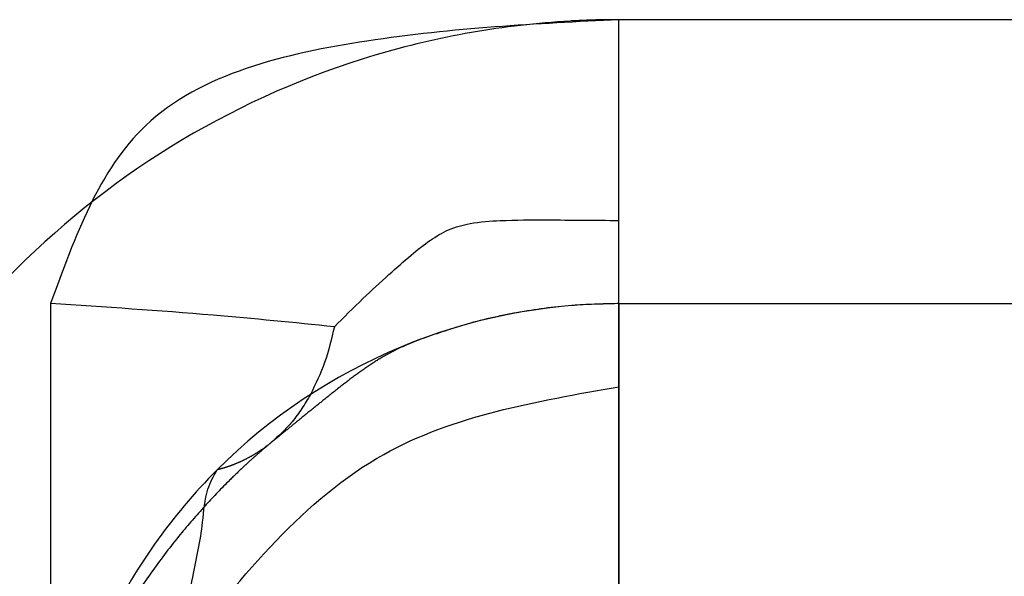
# Model space of a CAD drawing. Header units: inches. Extents: x -493 to 473, y -244 to 299.
# Tile 31 of 76: x -107.61 to -104.14, y 29.28 to 31.24. Entities that reach past the tile are written whole.
import ezdxf

# ---------------------------------------------------------------- set-up
doc = ezdxf.new("R2010")
doc.units = ezdxf.units.IN
doc.linetypes.add('DASHED', pattern=[15, 7, -8])

# ---------------------------------------------------------------- blocks, each defined once
blk = doc.blocks.new('014_G23_G27_BF_B3_B14_Motor_Bgr_63_EEXDe_1_1__5', base_point=(-333.5, -67.258))
at = {"color": 1, "linetype": 'Continuous'}
blk.add_line((-88, 31.242), (-105.5, 31.242), dxfattribs=at)
at = {"color": 7, "linetype": 'Continuous'}
for p, q in [((-107.5, 30.242), (-107.5, 28.3117)), ((-105.5, 30.242), (-88, 30.242))]:
    blk.add_line(p, q, dxfattribs=at)
for start, end in [(90.1534, 135), (90, 90.1534), (135, 154.5792)]:
    blk.add_arc((-105.5, 28.242), 2, start, end, dxfattribs=at)
at = {"color": 1, "linetype": 'DASHED'}
for points, knots in [([(-105.5001, 31.242), (-105.5287, 31.2418), (-105.586, 31.2413), (-105.7596, 31.2336), (-106.0201, 31.2035), (-106.4878, 31.093), (-107.0527, 30.845), (-107.6428, 30.3853), (-108.1026, 29.7953), (-108.3507, 29.2306), (-108.4613, 28.7632), (-108.4915, 28.5029), (-108.4993, 28.329), (-108.4998, 28.2713), (-108.5, 28.2424)], [0, 0, 0, 0, 0.085917, 0.171843, 0.521146, 0.870499, 1.611052, 2.351605, 3.092157, 3.83271, 4.181541, 4.530322, 4.616975, 4.703583, 4.703583, 4.703583, 4.703583]), ([(-105.5, 30.242), (-105.5, 30.242), (-105.5, 30.242), (-105.5, 30.242), (-105.5, 30.2421), (-105.5, 30.2421), (-105.5, 30.2421), (-105.5, 30.2422), (-105.5, 30.2422), (-105.5, 30.2423), (-105.5, 30.2423), (-105.5, 30.2424), (-105.5, 30.2425), (-105.5, 30.2426), (-105.5, 30.2427), (-105.5, 30.2428), (-105.5, 30.2429), (-105.5, 30.243), (-105.5, 30.2432), (-105.5, 30.2433), (-105.5, 30.2434), (-105.5, 30.2436), (-105.5, 30.2438), (-105.5, 30.2439), (-105.5, 30.2441), (-105.5, 30.2443), (-105.5, 30.2445), (-105.5, 30.2447), (-105.5, 30.2449), (-105.5, 30.2451), (-105.5, 30.2453), (-105.5, 30.2456), (-105.5, 30.2458), (-105.5, 30.2461), (-105.5, 30.2463), (-105.5, 30.2466), (-105.5, 30.2469), (-105.5, 30.2471), (-105.5, 30.2474), (-105.5, 30.2477), (-105.5, 30.248), (-105.5, 30.2483), (-105.5, 30.2486), (-105.5, 30.249), (-105.5, 30.2493), (-105.5, 30.2496), (-105.5, 30.25), (-105.5, 30.2503), (-105.5, 30.2507), (-105.5, 30.2511), (-105.5, 30.2515), (-105.5, 30.2519), (-105.5, 30.2523), (-105.5, 30.2527), (-105.5, 30.2531), (-105.5, 30.2535), (-105.5, 30.2539), (-105.5, 30.2544), (-105.5, 30.2548), (-105.5, 30.2553), (-105.5, 30.2558), (-105.5, 30.2562), (-105.5, 30.2567), (-105.5, 30.2572), (-105.5, 30.2577), (-105.5, 30.2582), (-105.5, 30.2587), (-105.5, 30.2592), (-105.5, 30.2598), (-105.5, 30.2603), (-105.5, 30.2608), (-105.5, 30.2614), (-105.5, 30.2619), (-105.5, 30.2625), (-105.5, 30.263), (-105.5, 30.2636), (-105.5, 30.2642), (-105.5, 30.2648), (-105.5, 30.2654), (-105.5, 30.266), (-105.5, 30.2666), (-105.5, 30.2672), (-105.5, 30.2678), (-105.5, 30.2685), (-105.5, 30.2691), (-105.5, 30.2698), (-105.5, 30.2705), (-105.5, 30.2711), (-105.5, 30.2718), (-105.5, 30.2725), (-105.5, 30.2732), (-105.5, 30.2739), (-105.5, 30.2746), (-105.5, 30.2753), (-105.5, 30.2761), (-105.5, 30.2768), (-105.5, 30.2776), (-105.5, 30.2783), (-105.5, 30.2791), (-105.5, 30.2799), (-105.5, 30.2806), (-105.5, 30.2814), (-105.5, 30.2822), (-105.5, 30.283), (-105.5, 30.2838), (-105.5, 30.2847), (-105.5, 30.2855), (-105.5, 30.2863), (-105.5, 30.2872), (-105.5, 30.288), (-105.5, 30.2889), (-105.5, 30.2898), (-105.5, 30.2907), (-105.5, 30.2916), (-105.5, 30.2925), (-105.5, 30.2934), (-105.5, 30.2943), (-105.5, 30.2952), (-105.5, 30.2961), (-105.5, 30.2971), (-105.5, 30.298), (-105.5, 30.299), (-105.5, 30.3), (-105.5, 30.3009), (-105.5, 30.3019), (-105.5, 30.3029), (-105.5, 30.3039), (-105.5, 30.3049), (-105.5, 30.3059), (-105.5, 30.307), (-105.5, 30.308), (-105.5, 30.3091), (-105.5, 30.3101), (-105.5, 30.3112), (-105.5, 30.3122), (-105.5, 30.3133), (-105.5, 30.3144), (-105.5, 30.3154), (-105.5, 30.3165), (-105.5, 30.3176), (-105.5, 30.3187), (-105.5, 30.3198), (-105.5, 30.321), (-105.5, 30.3221), (-105.5, 30.3232), (-105.5, 30.3244), (-105.5, 30.3255), (-105.5, 30.3267), (-105.5, 30.3279), (-105.5, 30.329), (-105.5, 30.3302), (-105.5, 30.3314), (-105.5, 30.3326), (-105.5, 30.3338), (-105.5, 30.3351), (-105.5, 30.3363), (-105.5, 30.3375), (-105.5, 30.3388), (-105.5, 30.34), (-105.5, 30.3413), (-105.5, 30.3426), (-105.5, 30.3439), (-105.5, 30.3451), (-105.5, 30.3464), (-105.5, 30.3477), (-105.5, 30.3491), (-105.5, 30.3504), (-105.5, 30.3517), (-105.5, 30.3531), (-105.5, 30.3544), (-105.5, 30.3558), (-105.5, 30.3571), (-105.5, 30.3585), (-105.5, 30.3599), (-105.5, 30.3613), (-105.5, 30.3627), (-105.5, 30.3641), (-105.5, 30.3655), (-105.5, 30.3669), (-105.5, 30.3683), (-105.5, 30.3698), (-105.5, 30.3712), (-105.5, 30.3727), (-105.5, 30.3741), (-105.5, 30.3756), (-105.5, 30.3771), (-105.5, 30.3786), (-105.5, 30.3801), (-105.5, 30.3816), (-105.5, 30.3831), (-105.5, 30.3846), (-105.5, 30.3861), (-105.5, 30.3877), (-105.5, 30.3892), (-105.5, 30.3908), (-105.5, 30.3923), (-105.5, 30.3939), (-105.5, 30.3955), (-105.5, 30.397), (-105.5, 30.3986), (-105.5, 30.4002), (-105.5, 30.4018), (-105.5, 30.4034), (-105.5, 30.4051), (-105.5, 30.4067), (-105.5, 30.4083), (-105.5, 30.41), (-105.5, 30.4116), (-105.5, 30.4133), (-105.5, 30.415), (-105.5, 30.4166), (-105.5, 30.4183), (-105.5, 30.42), (-105.5, 30.4217), (-105.5, 30.4234), (-105.5, 30.4251), (-105.5, 30.4268), (-105.5, 30.4286), (-105.5, 30.4303), (-105.5, 30.432), (-105.5, 30.4338), (-105.5, 30.4356), (-105.5, 30.4373), (-105.5, 30.4391), (-105.5, 30.4409), (-105.5, 30.4427), (-105.5, 30.4445), (-105.5, 30.4463), (-105.5, 30.4481), (-105.5, 30.4499), (-105.5, 30.4517), (-105.5, 30.4536), (-105.5, 30.4554), (-105.5, 30.4572), (-105.5, 30.4591), (-105.5, 30.461), (-105.5, 30.4628), (-105.5, 30.4647), (-105.5, 30.4666), (-105.5, 30.4685), (-105.5, 30.4704), (-105.5, 30.4723), (-105.5, 30.4742), (-105.5, 30.4761), (-105.5, 30.4781), (-105.5, 30.48), (-105.5, 30.4819), (-105.5, 30.4839), (-105.5, 30.4858), (-105.5, 30.4878), (-105.5, 30.4898), (-105.5, 30.4918), (-105.5, 30.4937), (-105.5, 30.4957), (-105.5, 30.4977), (-105.5, 30.4997), (-105.5, 30.5018), (-105.5, 30.5038), (-105.5, 30.5058), (-105.5, 30.5078), (-105.5, 30.5099), (-105.5, 30.5119), (-105.5, 30.514), (-105.5, 30.5161), (-105.5, 30.5181), (-105.5, 30.5202), (-105.5, 30.5223), (-105.5, 30.5244), (-105.5, 30.5265), (-105.5, 30.5286), (-105.5, 30.5307), (-105.5, 30.5328), (-105.5, 30.535), (-105.5, 30.5374), (-105.5, 30.5399), (-105.5, 30.5423), (-105.5, 30.5448), (-105.5, 30.5473), (-105.5, 30.5498), (-105.5, 30.5523), (-105.5, 30.5549), (-105.5, 30.5574), (-105.5, 30.5599), (-105.5, 30.5625), (-105.5, 30.565), (-105.5, 30.5676), (-105.5, 30.5702), (-105.5, 30.5728), (-105.5, 30.5754), (-105.5, 30.578), (-105.5, 30.5806), (-105.5, 30.5832), (-105.5, 30.5858), (-105.5, 30.5884), (-105.5, 30.5911), (-105.5, 30.5937), (-105.5, 30.5963), (-105.5, 30.599), (-105.5, 30.6017), (-105.5, 30.6043), (-105.5, 30.607), (-105.5, 30.6097), (-105.5, 30.6124), (-105.5, 30.6151), (-105.5, 30.6178), (-105.5, 30.6205), (-105.5, 30.6232), (-105.5, 30.626), (-105.5, 30.6287), (-105.5, 30.6315), (-105.5, 30.6342), (-105.5, 30.637), (-105.5, 30.6397), (-105.5, 30.6425), (-105.5, 30.6453), (-105.5, 30.648), (-105.5, 30.6508), (-105.5, 30.6536), (-105.5, 30.6564), (-105.5, 30.6592), (-105.5, 30.6621), (-105.5, 30.6649), (-105.5, 30.6677), (-105.5, 30.6705), (-105.5, 30.6734), (-105.5, 30.6762), (-105.5, 30.6791), (-105.5, 30.6819), (-105.5, 30.6848), (-105.5, 30.6876), (-105.5001, 30.6905), (-105.5001, 30.6934), (-105.5001, 30.6963), (-105.5001, 30.6992), (-105.5001, 30.702), (-105.5001, 30.7049), (-105.5001, 30.7079), (-105.5001, 30.7108), (-105.5001, 30.7137), (-105.5001, 30.7166), (-105.5001, 30.7195), (-105.5001, 30.7224), (-105.5001, 30.7254), (-105.5001, 30.7283), (-105.5001, 30.7313), (-105.5001, 30.7342), (-105.5001, 30.7372), (-105.5001, 30.7401), (-105.5001, 30.7431), (-105.5001, 30.746), (-105.5001, 30.749), (-105.5001, 30.752), (-105.5001, 30.755), (-105.5001, 30.758), (-105.5001, 30.7609), (-105.5001, 30.7639), (-105.5001, 30.7669), (-105.5001, 30.7699), (-105.5001, 30.7729), (-105.5001, 30.7759), (-105.5001, 30.779), (-105.5001, 30.782), (-105.5001, 30.785), (-105.5001, 30.788), (-105.5001, 30.791), (-105.5001, 30.7941), (-105.5001, 30.7971), (-105.5001, 30.8001), (-105.5001, 30.8032), (-105.5001, 30.8062), (-105.5001, 30.8093), (-105.5001, 30.8123), (-105.5001, 30.8154), (-105.5001, 30.8184), (-105.5001, 30.8215), (-105.5001, 30.8246), (-105.5001, 30.8276), (-105.5001, 30.8307), (-105.5001, 30.8338), (-105.5001, 30.8368), (-105.5001, 30.8399), (-105.5001, 30.843), (-105.5001, 30.8461), (-105.5001, 30.8492), (-105.5001, 30.8523), (-105.5001, 30.8553), (-105.5001, 30.8584), (-105.5001, 30.8615), (-105.5001, 30.8646), (-105.5001, 30.8677), (-105.5001, 30.8708), (-105.5001, 30.8744), (-105.5001, 30.8786), (-105.5001, 30.8832), (-105.5001, 30.8878), (-105.5001, 30.8924), (-105.5001, 30.8971), (-105.5001, 30.9017), (-105.5001, 30.9064), (-105.5001, 30.911), (-105.5001, 30.9157), (-105.5001, 30.9203), (-105.5001, 30.925), (-105.5001, 30.9296), (-105.5001, 30.9343), (-105.5001, 30.9389), (-105.5001, 30.9436), (-105.5001, 30.9482), (-105.5001, 30.9529), (-105.5001, 30.9576), (-105.5001, 30.9622), (-105.5001, 30.9669), (-105.5001, 30.9715), (-105.5001, 30.9762), (-105.5001, 30.9809), (-105.5001, 30.9855), (-105.5001, 30.9902), (-105.5001, 30.9949), (-105.5001, 30.9995), (-105.5001, 31.0042), (-105.5001, 31.0089), (-105.5001, 31.0135), (-105.5001, 31.0182), (-105.5001, 31.0228), (-105.5001, 31.0275), (-105.5001, 31.0321), (-105.5001, 31.0368), (-105.5001, 31.0415), (-105.5001, 31.0461), (-105.5001, 31.0508), (-105.5001, 31.0554), (-105.5001, 31.06), (-105.5001, 31.0647), (-105.5001, 31.0693), (-105.5001, 31.074), (-105.5001, 31.0786), (-105.5001, 31.0832), (-105.5001, 31.0879), (-105.5001, 31.0925), (-105.5001, 31.0971), (-105.5001, 31.1017), (-105.5001, 31.1063), (-105.5001, 31.1109), (-105.5001, 31.1155), (-105.5001, 31.1201), (-105.5001, 31.1247), (-105.5001, 31.1293), (-105.5001, 31.1339), (-105.5001, 31.1385), (-105.5001, 31.1431), (-105.5001, 31.1476), (-105.5001, 31.1522), (-105.5001, 31.1567), (-105.5001, 31.1613), (-105.5001, 31.1658), (-105.5001, 31.1704), (-105.5001, 31.1749), (-105.5001, 31.1794), (-105.5001, 31.184), (-105.5001, 31.1885), (-105.5001, 31.193), (-105.5001, 31.1975), (-105.5001, 31.202), (-105.5001, 31.2064), (-105.5001, 31.2109), (-105.5001, 31.2154), (-105.5001, 31.2198), (-105.5001, 31.2243), (-105.5001, 31.2287), (-105.5001, 31.2332), (-105.5001, 31.2376), (-105.5001, 31.2406), (-105.5001, 31.242)], [0, 0, 0, 0, 0.0000038, 0.0000153, 0.0000345, 0.0000614, 0.000096, 0.0001383, 0.0001885, 0.0002465, 0.0003122, 0.0003859, 0.0004674, 0.0005569, 0.0006543, 0.0007596, 0.0008729, 0.0009943, 0.0011236, 0.0012611, 0.0014066, 0.0015602, 0.0017219, 0.0018919, 0.0020699, 0.0022562, 0.0024508, 0.0026536, 0.0028646, 0.003084, 0.0033117, 0.0035478, 0.0037922, 0.0040451, 0.0042982, 0.0045593, 0.0048284, 0.0051054, 0.0053905, 0.0056835, 0.0059846, 0.0062938, 0.006611, 0.0069363, 0.0072698, 0.0076113, 0.007961, 0.0083189, 0.008685, 0.0090593, 0.0094417, 0.0098325, 0.0102315, 0.0106387, 0.0110543, 0.0114782, 0.0119104, 0.0123509, 0.0127998, 0.0132571, 0.0137228, 0.014197, 0.0146796, 0.0151706, 0.0156701, 0.0161781, 0.0166946, 0.0172036, 0.0177207, 0.0182458, 0.0187792, 0.0193206, 0.0198703, 0.020428, 0.020994, 0.0215681, 0.0221504, 0.0227409, 0.0233396, 0.0239465, 0.0245616, 0.025185, 0.0258165, 0.0264564, 0.0271044, 0.0277608, 0.0284254, 0.0290982, 0.0297794, 0.0304689, 0.0311666, 0.0318727, 0.032587, 0.0333097, 0.0340408, 0.0347802, 0.0355279, 0.036284, 0.0370484, 0.0378213, 0.0386025, 0.0393921, 0.0401901, 0.0409965, 0.0418114, 0.0426346, 0.0434663, 0.0443064, 0.045155, 0.0460121, 0.0468776, 0.0477516, 0.0486341, 0.049525, 0.0504245, 0.0513325, 0.0522489, 0.053174, 0.0541075, 0.0550496, 0.0560002, 0.0569594, 0.0579272, 0.0589036, 0.0598885, 0.060882, 0.0618841, 0.0628949, 0.0639142, 0.0649422, 0.0659788, 0.067024, 0.0680779, 0.0691405, 0.0702117, 0.0712701, 0.0723373, 0.0734132, 0.0744978, 0.0755912, 0.0766932, 0.077804, 0.0789234, 0.0800514, 0.0811881, 0.0823335, 0.0834874, 0.0846499, 0.0858211, 0.0870008, 0.088189, 0.0893858, 0.0905911, 0.091805, 0.0930273, 0.0942581, 0.0954974, 0.0967451, 0.0980013, 0.0992659, 0.1005389, 0.1018204, 0.1031102, 0.1044083, 0.1057149, 0.1070297, 0.1083529, 0.1096844, 0.1110242, 0.1123723, 0.1137286, 0.1150932, 0.1164661, 0.1178472, 0.1192364, 0.1206339, 0.1220396, 0.1234534, 0.1248754, 0.1263055, 0.1277437, 0.1291901, 0.1306445, 0.1321071, 0.1335777, 0.1350563, 0.136543, 0.1380377, 0.1395404, 0.1410512, 0.1425699, 0.1440965, 0.1456311, 0.1471737, 0.1487242, 0.1502826, 0.1518489, 0.153423, 0.155005, 0.1565949, 0.1581926, 0.1597982, 0.1614115, 0.1630327, 0.1646616, 0.1662983, 0.1679427, 0.1695949, 0.1712548, 0.1729224, 0.1745977, 0.1762807, 0.1779713, 0.1796696, 0.1813756, 0.1830891, 0.1848103, 0.186539, 0.1882754, 0.1900193, 0.1917707, 0.1935297, 0.1952962, 0.1970702, 0.1988517, 0.2006407, 0.2024371, 0.204241, 0.2060523, 0.2078711, 0.2096973, 0.2115308, 0.2133717, 0.21522, 0.2170756, 0.2189386, 0.2208089, 0.2226865, 0.2245714, 0.2264636, 0.228363, 0.2302697, 0.2321836, 0.2341047, 0.236033, 0.2379685, 0.2399112, 0.2418611, 0.2438181, 0.2457823, 0.2477535, 0.2497319, 0.2517173, 0.2537099, 0.2557095, 0.2577161, 0.2597298, 0.2617505, 0.2637782, 0.2658128, 0.2678545, 0.2699031, 0.2719587, 0.2740212, 0.2760906, 0.2781669, 0.2802501, 0.2823402, 0.2844371, 0.2865409, 0.2886515, 0.290769, 0.2928932, 0.2953566, 0.2978288, 0.3003096, 0.3027991, 0.3052971, 0.3078037, 0.3103188, 0.3128422, 0.315374, 0.3179141, 0.3204625, 0.323019, 0.3255837, 0.3281564, 0.3307371, 0.3333258, 0.3359224, 0.3385268, 0.341139, 0.343759, 0.3463866, 0.3490218, 0.3516646, 0.3543148, 0.3569726, 0.3596377, 0.3623101, 0.3649898, 0.3676767, 0.3703708, 0.373072, 0.3757802, 0.3784955, 0.3812176, 0.3839466, 0.3866825, 0.3894251, 0.3921744, 0.3949303, 0.3976929, 0.4004619, 0.4032375, 0.4060195, 0.4088078, 0.4116024, 0.4144033, 0.4172104, 0.4200236, 0.4228429, 0.4256682, 0.4284995, 0.4313367, 0.4341797, 0.4370285, 0.4398831, 0.4427433, 0.4456092, 0.4484806, 0.4513576, 0.45424, 0.4571278, 0.4600209, 0.4629193, 0.465823, 0.4687318, 0.4716457, 0.4745646, 0.4774886, 0.4804175, 0.4833513, 0.4862899, 0.4892333, 0.4921814, 0.4951342, 0.4980915, 0.5010534, 0.5040198, 0.5069906, 0.5099658, 0.5129453, 0.5159291, 0.518917, 0.5219092, 0.5249053, 0.5279056, 0.5309098, 0.5339179, 0.5369299, 0.5399456, 0.5429652, 0.5459884, 0.5490152, 0.5520456, 0.5550796, 0.558117, 0.5611578, 0.5642019, 0.5672494, 0.5703001, 0.5733539, 0.5764109, 0.5794709, 0.582534, 0.5856, 0.5886689, 0.5917406, 0.5948151, 0.5978923, 0.6009722, 0.6040547, 0.6071398, 0.6102273, 0.6133173, 0.6164097, 0.6195044, 0.6226014, 0.6257005, 0.6288019, 0.6319053, 0.636528, 0.6411542, 0.6457838, 0.6504166, 0.6550525, 0.6596913, 0.6643328, 0.668977, 0.6736236, 0.6782725, 0.6829235, 0.6875764, 0.6922312, 0.6968877, 0.7015456, 0.7062049, 0.7108653, 0.7155268, 0.7201892, 0.7248522, 0.7295158, 0.7341799, 0.7388441, 0.7435085, 0.7481727, 0.7528368, 0.7575004, 0.7621635, 0.766826, 0.7714875, 0.776148, 0.7808074, 0.7854654, 0.790122, 0.7947769, 0.79943, 0.8040811, 0.8087302, 0.8133769, 0.8180213, 0.822663, 0.827302, 0.8319381, 0.8365712, 0.841201, 0.8458275, 0.8504504, 0.8550696, 0.859685, 0.8642964, 0.8689037, 0.8735066, 0.8781051, 0.8826989, 0.887288, 0.8918721, 0.8964511, 0.9010249, 0.9055932, 0.910156, 0.914713, 0.9192642, 0.9238093, 0.9283483, 0.9328808, 0.9374069, 0.9419263, 0.9464388, 0.9509444, 0.9554429, 0.959934, 0.9644177, 0.9688938, 0.9733621, 0.9778225, 0.9822748, 0.9867188, 0.9911545, 0.9955816, 1, 1, 1, 1]), ([(-105.5054, 30.242), (-105.5589, 30.2406), (-105.677, 30.2376), (-105.858, 30.2127), (-106.0363, 30.1726), (-106.1475, 30.1339), (-106.1979, 30.1163)], [0, 0, 0, 0, 0.1604467, 0.3542286, 0.54725, 0.7073855, 0.7073855, 0.7073855, 0.7073855]), ([(-105.5, 30.242), (-105.5, 30.242), (-105.5, 30.242), (-105.5, 30.2419), (-105.5, 30.2418), (-105.5, 30.2417), (-105.5, 30.2415), (-105.5, 30.2413), (-105.5, 30.241), (-105.5, 30.2407), (-105.5, 30.2404), (-105.5, 30.24), (-105.5, 30.2395), (-105.5, 30.2391), (-105.5, 30.2385), (-105.5, 30.238), (-105.5, 30.2374), (-105.5, 30.2367), (-105.5, 30.236), (-105.5, 30.2353), (-105.5, 30.2345), (-105.5, 30.2336), (-105.5, 30.2328), (-105.4999, 30.2318), (-105.4999, 30.2309), (-105.4999, 30.2299), (-105.4999, 30.2288), (-105.4999, 30.2277), (-105.4999, 30.2265), (-105.4999, 30.2253), (-105.4999, 30.2241), (-105.4999, 30.2229), (-105.4999, 30.2216), (-105.4999, 30.2202), (-105.4999, 30.2188), (-105.4999, 30.2174), (-105.4999, 30.2159), (-105.4999, 30.2144), (-105.4999, 30.2128), (-105.4999, 30.2112), (-105.4999, 30.2096), (-105.4999, 30.2079), (-105.4999, 30.2061), (-105.4999, 30.2043), (-105.4999, 30.2025), (-105.4999, 30.2006), (-105.4999, 30.1987), (-105.4999, 30.1967), (-105.4999, 30.1947), (-105.4999, 30.1926), (-105.4999, 30.1905), (-105.4999, 30.1883), (-105.4999, 30.1861), (-105.4999, 30.1838), (-105.4999, 30.1815), (-105.4999, 30.1792), (-105.4999, 30.1767), (-105.4999, 30.1743), (-105.4999, 30.1718), (-105.4999, 30.1693), (-105.4999, 30.1668), (-105.4999, 30.1642), (-105.4999, 30.1616), (-105.4999, 30.1589), (-105.4999, 30.1562), (-105.4999, 30.1534), (-105.4999, 30.1506), (-105.4999, 30.1477), (-105.4999, 30.1448), (-105.4999, 30.1418), (-105.4999, 30.1388), (-105.4999, 30.1358), (-105.4999, 30.1327), (-105.4999, 30.1295), (-105.4999, 30.1263), (-105.4999, 30.1231), (-105.4999, 30.1198), (-105.4999, 30.1165), (-105.4999, 30.1131), (-105.4998, 30.1097), (-105.4998, 30.1063), (-105.4998, 30.1028), (-105.4998, 30.0992), (-105.4998, 30.0957), (-105.4998, 30.092), (-105.4998, 30.0883), (-105.4998, 30.0846), (-105.4998, 30.0809), (-105.4998, 30.0771), (-105.4998, 30.0732), (-105.4998, 30.0693), (-105.4998, 30.0654), (-105.4998, 30.0614), (-105.4998, 30.0574), (-105.4998, 30.0534), (-105.4998, 30.0493), (-105.4998, 30.0452), (-105.4998, 30.041), (-105.4998, 30.0368), (-105.4998, 30.0325), (-105.4998, 30.0282), (-105.4998, 30.0239), (-105.4998, 30.0195), (-105.4998, 30.0151), (-105.4998, 30.0106), (-105.4998, 30.0061), (-105.4998, 30.0016), (-105.4998, 29.997), (-105.4998, 29.9924), (-105.4998, 29.9877), (-105.4998, 29.983), (-105.4998, 29.9783), (-105.4998, 29.9735), (-105.4998, 29.9687), (-105.4998, 29.9639), (-105.4998, 29.959), (-105.4998, 29.9541), (-105.4998, 29.9489), (-105.4998, 29.9434), (-105.4998, 29.9375), (-105.4998, 29.9317), (-105.4998, 29.9258), (-105.4998, 29.9198), (-105.4998, 29.9139), (-105.4998, 29.9078), (-105.4998, 29.9017), (-105.4998, 29.8956), (-105.4998, 29.8895), (-105.4998, 29.8833), (-105.4998, 29.877), (-105.4998, 29.8707), (-105.4998, 29.8644), (-105.4998, 29.8581), (-105.4998, 29.8517), (-105.4998, 29.8452), (-105.4998, 29.8388), (-105.4998, 29.8323), (-105.4998, 29.8257), (-105.4998, 29.8192), (-105.4998, 29.8126), (-105.4998, 29.8059), (-105.4998, 29.7993), (-105.4998, 29.7926), (-105.4998, 29.7859), (-105.4998, 29.7791), (-105.4998, 29.7723), (-105.4998, 29.7655), (-105.4997, 29.7587), (-105.4997, 29.7518), (-105.4997, 29.7449), (-105.4997, 29.738), (-105.4997, 29.7311), (-105.4997, 29.7241), (-105.4997, 29.7171), (-105.4997, 29.7101), (-105.4997, 29.7031), (-105.4997, 29.696), (-105.4997, 29.689), (-105.4997, 29.6819), (-105.4997, 29.6748), (-105.4997, 29.6676), (-105.4997, 29.6605), (-105.4997, 29.6534), (-105.4997, 29.6462), (-105.4997, 29.639), (-105.4997, 29.6318), (-105.4997, 29.6246), (-105.4997, 29.6174), (-105.4997, 29.609), (-105.4997, 29.5995), (-105.4997, 29.589), (-105.4997, 29.5784), (-105.4997, 29.5677), (-105.4997, 29.5571), (-105.4997, 29.5465), (-105.4997, 29.5358), (-105.4997, 29.5252), (-105.4997, 29.5145), (-105.4997, 29.5038), (-105.4997, 29.4932), (-105.4997, 29.4825), (-105.4997, 29.4719), (-105.4997, 29.4612), (-105.4997, 29.4506), (-105.4997, 29.4399), (-105.4997, 29.4293), (-105.4997, 29.4187), (-105.4997, 29.4081), (-105.4996, 29.3975), (-105.4996, 29.387), (-105.4996, 29.3764), (-105.4996, 29.3659), (-105.4996, 29.3554), (-105.4996, 29.3449), (-105.4996, 29.3345), (-105.4996, 29.3241), (-105.4996, 29.3137), (-105.4996, 29.3033), (-105.4996, 29.293), (-105.4996, 29.2827), (-105.4996, 29.2725), (-105.4996, 29.2623), (-105.4996, 29.2522), (-105.4996, 29.2454), (-105.4996, 29.242)], [0, 0, 0, 0, 0.00002, 0.00008, 0.000181, 0.000323, 0.000505, 0.000729, 0.000995, 0.001302, 0.001652, 0.002044, 0.00248, 0.002958, 0.00348, 0.004045, 0.004655, 0.005309, 0.006007, 0.00675, 0.007538, 0.008371, 0.00925, 0.010174, 0.011145, 0.012161, 0.013225, 0.014334, 0.015491, 0.016695, 0.017901, 0.019152, 0.020448, 0.021788, 0.023174, 0.024605, 0.026081, 0.027602, 0.029169, 0.030781, 0.032439, 0.034143, 0.035892, 0.037688, 0.039529, 0.041417, 0.043351, 0.045332, 0.047359, 0.049433, 0.051553, 0.053721, 0.055935, 0.058196, 0.060505, 0.06286, 0.065263, 0.067714, 0.070212, 0.072701, 0.075239, 0.077823, 0.080455, 0.083135, 0.085861, 0.088635, 0.091455, 0.094321, 0.097234, 0.100193, 0.103198, 0.106249, 0.109345, 0.112487, 0.115674, 0.118906, 0.122183, 0.125505, 0.128871, 0.132282, 0.135736, 0.139235, 0.142777, 0.146363, 0.149992, 0.153664, 0.15738, 0.161138, 0.164939, 0.168782, 0.172668, 0.176596, 0.180565, 0.184577, 0.18863, 0.192724, 0.19686, 0.201036, 0.205254, 0.209512, 0.21381, 0.218149, 0.222527, 0.226946, 0.231405, 0.235902, 0.24044, 0.245016, 0.249631, 0.254286, 0.258978, 0.26371, 0.268479, 0.273287, 0.278132, 0.283015, 0.287936, 0.292894, 0.298655, 0.304464, 0.310319, 0.31622, 0.322166, 0.328157, 0.334191, 0.340268, 0.346387, 0.352547, 0.358749, 0.36499, 0.371271, 0.37759, 0.383947, 0.390341, 0.396772, 0.403238, 0.409739, 0.416274, 0.422843, 0.429445, 0.436079, 0.442744, 0.449439, 0.456165, 0.46292, 0.469703, 0.476514, 0.483352, 0.490216, 0.497106, 0.50402, 0.510959, 0.517921, 0.524906, 0.531912, 0.53894, 0.545989, 0.553057, 0.560144, 0.56725, 0.574373, 0.581513, 0.588669, 0.595841, 0.603027, 0.610228, 0.617441, 0.624667, 0.631906, 0.642477, 0.653066, 0.66367, 0.674288, 0.684918, 0.695557, 0.706205, 0.716859, 0.727517, 0.738178, 0.748839, 0.759499, 0.770156, 0.780808, 0.791452, 0.802088, 0.812713, 0.823326, 0.833924, 0.844506, 0.85507, 0.865613, 0.876135, 0.886633, 0.897105, 0.90755, 0.917965, 0.928348, 0.938699, 0.949015, 0.959293, 0.969533, 0.979732, 0.989888, 1, 1, 1, 1]), ([(-106.1979, 30.1163), (-106.2061, 30.1132), (-106.2232, 30.1066), (-106.253, 30.0941), (-106.2863, 30.0785), (-106.328, 30.0564), (-106.3751, 30.0273), (-106.4269, 29.9905), (-106.4818, 29.9484), (-106.5328, 29.9076), (-106.5848, 29.8657), (-106.6304, 29.8286), (-106.678, 29.7898), (-106.7078, 29.7655), (-106.7238, 29.7525)], [0, 0, 0, 0, 0.0262196, 0.0550921, 0.0968527, 0.1365194, 0.1966906, 0.2625134, 0.3270812, 0.4043206, 0.458493, 0.5273765, 0.5808212, 0.6427169, 0.6427169, 0.6427169, 0.6427169]), ([(-106.5854, 29.9219), (-106.6054, 29.8887), (-106.6434, 29.8256), (-106.6979, 29.776), (-106.7238, 29.7525)], [0, 0, 0, 0, 0.1153805, 0.2198406, 0.2198406, 0.2198406, 0.2198406]), ([(-106.7238, 29.7525), (-106.7358, 29.7425), (-106.7586, 29.7235), (-106.7938, 29.6924), (-106.8327, 29.6565), (-106.8887, 29.602), (-106.9611, 29.526), (-107.0506, 29.4226), (-107.1361, 29.3113), (-107.2135, 29.1964), (-107.2763, 29.0904), (-107.3449, 28.9569), (-107.4096, 28.7995), (-107.4545, 28.6417), (-107.4783, 28.5195), (-107.4895, 28.4372), (-107.4959, 28.3662), (-107.4984, 28.3198), (-107.4994, 28.2879), (-107.4998, 28.2715), (-107.5, 28.2561), (-107.5, 28.2467), (-107.5, 28.242)], [0, 0, 0, 0, 0.046584, 0.089156, 0.140932, 0.205264, 0.323685, 0.455586, 0.615369, 0.744518, 0.870861, 0.9848, 1.19471, 1.380091, 1.476049, 1.567847, 1.629194, 1.689853, 1.707145, 1.724984, 1.739106, 1.753228, 1.753228, 1.753228, 1.753228]), ([(-106.7238, 29.7525), (-106.7326, 29.7455), (-106.7498, 29.7321), (-106.7763, 29.7146), (-106.802, 29.6996), (-106.8265, 29.6873), (-106.8492, 29.6773), (-106.8695, 29.6696), (-106.8866, 29.664), (-106.9, 29.6601), (-106.9088, 29.658), (-106.913, 29.6566), (-106.9142, 29.6562)], [0, 0, 0, 0, 0.0335613, 0.0653691, 0.0951928, 0.1227389, 0.1476463, 0.169484, 0.1877488, 0.2018657, 0.2111896, 0.215021, 0.215021, 0.215021, 0.215021])]:
    blk.add_open_spline(points, degree=3, knots=knots, dxfattribs=at)
at = {"color": 7, "linetype": 'Continuous'}
blk.add_open_spline([(-105.5, 31.242), (-105.7903, 31.2276), (-106.3528, 31.1997), (-107.2292, 30.9905), (-107.4146, 30.4779), (-107.5, 30.242)], degree=3, knots=[0, 0, 0, 0, 0.889657, 1.723525, 2.434375, 2.434375, 2.434375, 2.434375], dxfattribs=at)
at = {"color": 1, "linetype": 'Continuous'}
for points, knots in [([(-105.5, 30.5349), (-105.5, 30.5854), (-105.5, 30.6936), (-105.5, 30.8642), (-105.5, 31.0494), (-105.5, 31.177), (-105.5, 31.242)], [0, 0, 0, 0, 0.1515365, 0.3244233, 0.5120164, 0.7071068, 0.7071068, 0.7071068, 0.7071068]), ([(-106.5013, 30.1604), (-106.468, 30.1938), (-106.4053, 30.2566), (-106.3144, 30.3401), (-106.236, 30.4094), (-106.1676, 30.4645), (-106.099, 30.5054), (-106.0148, 30.5288), (-105.8982, 30.5368), (-105.7235, 30.537), (-105.5844, 30.5357), (-105.5, 30.5349)], [0, 0, 0, 0, 0.141506, 0.266135, 0.370272, 0.455459, 0.529393, 0.608, 0.715077, 0.878946, 1.132246, 1.132246, 1.132246, 1.132246]), ([(-105.5, 30.242), (-105.5, 30.2547), (-105.5, 30.2801), (-105.5, 30.3363), (-105.5, 30.4212), (-105.5, 30.4935), (-105.5, 30.5349)], [0, 0, 0, 0, 0.0380602, 0.0761205, 0.1685304, 0.2928932, 0.2928932, 0.2928932, 0.2928932]), ([(-106.5013, 30.1604), (-106.6436, 30.1747), (-106.976, 30.208), (-107.3094, 30.2297), (-107.5, 30.242)], [0, 0, 0, 0, 0.429013, 1.002084, 1.002084, 1.002084, 1.002084]), ([(-105.5, 29.9491), (-105.5, 29.9906), (-105.5, 30.0628), (-105.5, 30.1478), (-105.5, 30.204), (-105.5, 30.2293), (-105.5, 30.242)], [0, 0, 0, 0, 0.1243628, 0.2167728, 0.254833, 0.2928932, 0.2928932, 0.2928932, 0.2928932]), ([(-106.5013, 30.1604), (-106.5113, 30.1179), (-106.5306, 30.0353), (-106.5675, 29.9589), (-106.5854, 29.9219)], [0, 0, 0, 0, 0.1305639, 0.2535733, 0.2535733, 0.2535733, 0.2535733]), ([(-107.0364, 29.0178), (-106.8218, 29.2863), (-106.4209, 29.7879), (-105.7922, 29.898), (-105.5, 29.9491)], [0, 0, 0, 0, 0.991718, 1.852572, 1.852572, 1.852572, 1.852572]), ([(-105.5, 29.242), (-105.5, 29.3071), (-105.5, 29.4346), (-105.5, 29.6198), (-105.5, 29.7905), (-105.5, 29.8986), (-105.5, 29.9491)], [0, 0, 0, 0, 0.1950902, 0.3826833, 0.5555701, 0.7071066, 0.7071066, 0.7071066, 0.7071066]), ([(-107.0364, 29.0178), (-107.0262, 29.1053), (-107.0085, 29.2578), (-106.9631, 29.4445), (-106.958, 29.5772), (-106.9265, 29.6341), (-106.9142, 29.6562)], [0, 0, 0, 0, 0.2637267, 0.4597437, 0.5777503, 0.6529287, 0.6529287, 0.6529287, 0.6529287])]:
    blk.add_open_spline(points, degree=3, knots=knots, dxfattribs=at)
blk = doc.blocks.new('Vordans1', base_point=(-176.75, 32))
blk.add_blockref('014_G23_G27_BF_B3_B14_Motor_Bgr_63_EEXDe_1_1__5', (-333.5, -67.258))

msp = doc.modelspace()

# ---------------------------------------------------------------- block references
msp.add_blockref('Vordans1', (-176.75, 32))

doc.saveas('drawing.dxf')
